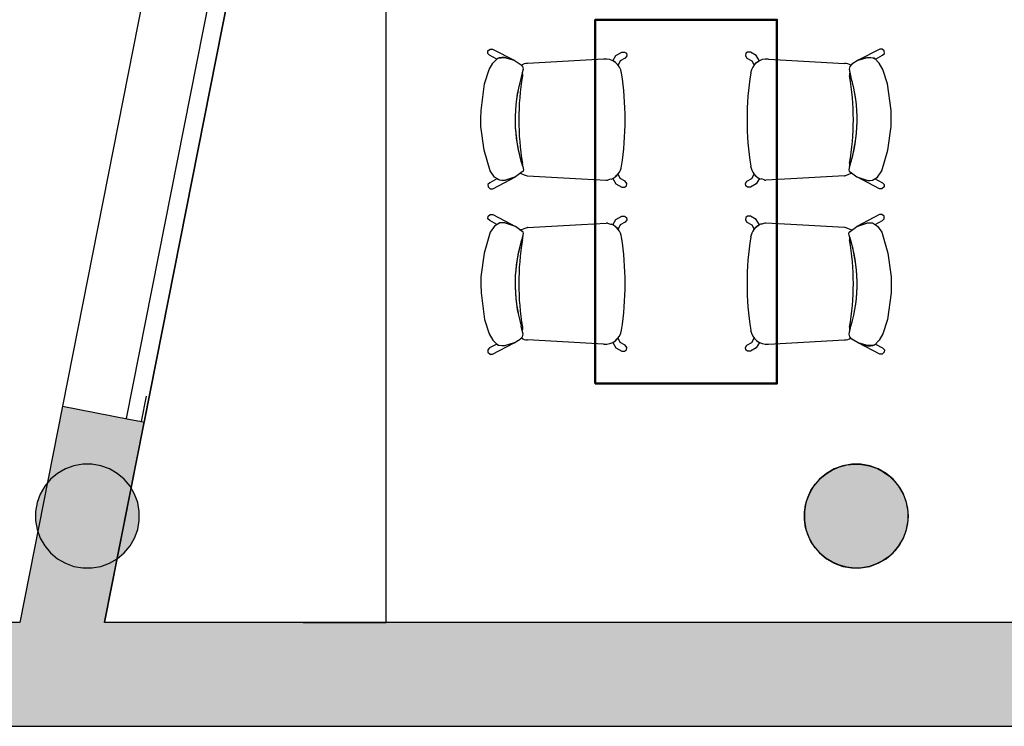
# Model space of a CAD drawing. Header units: metres. Extents: x -1 to 444, y -6 to 31.
# Tile 3 of 76: x 397.77 to 401.56, y 12.84 to 15.56. Entities that reach past the tile are written whole.
import ezdxf

# ---------------------------------------------------------------- set-up
doc = ezdxf.new("R2010")
doc.units = ezdxf.units.M
doc.linetypes.add('CONTINUA', pattern=[0])
doc.linetypes.add('PUNKT', pattern=[6.35, 0, -6.35])
for name, color, linetype, lineweight in [('3D PA MURS', 7, 'CONTINUA', 25), ('3D PA PILARS', 7, 'CONTINUA', 25), ('PA LOCALS', 7, 'CONTINUA', 25), ('PA MOBLES', 7, 'CONTINUA', 25)]:
    doc.layers.add(name, color=color, linetype=linetype, lineweight=lineweight)

# ---------------------------------------------------------------- blocks, each defined once
blk = doc.blocks.new('_CLOSEDFILLED')
at = {"color": 0, "linetype": 'ByBlock', "lineweight": -2}
blk.add_solid([(-1, 0), (0, 0), (-1, 0)], dxfattribs=at)

msp = doc.modelspace()

# ---------------------------------------------------------------- hatches: boundary and pattern name
at = {"layer": '3D PA MURS', "linetype": 'CONTINUA', "lineweight": 18, "true_color": 0xa0a0a0, "transparency": 33554687}
for points in [[(398.0926, 13.2406), (398.2451, 14.011), (397.9311, 14.0731), (397.7664, 13.2406)], [(391.6997, 12.8406), (397.6873, 12.8406), (397.7664, 13.2406), (391.6997, 13.2406)], [(397.6873, 12.8406), (423.6575, 12.8406), (423.7404, 13.2406), (397.7664, 13.2406)]]:
    msp.add_hatch(color=253, dxfattribs=at).paths.add_polyline_path(points)
at = {"layer": '3D PA PILARS', "linetype": 'CONTINUA', "lineweight": 18, "transparency": 33554687}
for points in [[(398.0447, 13.8493), (398.0097, 13.8493), (397.9753, 13.8433), (397.9425, 13.8313), (397.9122, 13.8138), (397.8854, 13.7914), (397.8629, 13.7646), (397.8455, 13.7343), (397.8335, 13.7015), (397.8274, 13.6671), (397.8274, 13.6321), (397.8335, 13.5977), (397.8455, 13.5649), (397.8629, 13.5346), (397.8854, 13.5078), (397.9122, 13.4853), (397.9425, 13.4679), (397.9753, 13.4559), (398.0097, 13.4498), (398.0447, 13.4498), (398.0791, 13.4559), (398.1119, 13.4679), (398.1422, 13.4853), (398.169, 13.5078), (398.1914, 13.5346), (398.2089, 13.5649), (398.2209, 13.5977), (398.2269, 13.6321), (398.2269, 13.6671), (398.2209, 13.7015), (398.2089, 13.7343), (398.1914, 13.7646), (398.169, 13.7914), (398.1422, 13.8138), (398.1119, 13.8313), (398.0791, 13.8433)], [(401.0046, 13.8493), (400.9697, 13.8493), (400.9353, 13.8433), (400.9024, 13.8313), (400.8722, 13.8138), (400.8454, 13.7914), (400.8229, 13.7646), (400.8054, 13.7343), (400.7935, 13.7015), (400.7874, 13.6671), (400.7874, 13.6321), (400.7935, 13.5977), (400.8054, 13.5648), (400.8229, 13.5346), (400.8454, 13.5078), (400.8722, 13.4853), (400.9024, 13.4679), (400.9353, 13.4559), (400.9697, 13.4498), (401.0046, 13.4498), (401.0391, 13.4559), (401.0719, 13.4679), (401.1022, 13.4853), (401.1289, 13.5078), (401.1514, 13.5346), (401.1689, 13.5648), (401.1808, 13.5977), (401.1869, 13.6321), (401.1869, 13.6671), (401.1808, 13.7015), (401.1689, 13.7343), (401.1514, 13.7646), (401.1289, 13.7914), (401.1022, 13.8138), (401.0719, 13.8313), (401.0391, 13.8433)]]:
    msp.add_hatch(color=9, dxfattribs=at).paths.add_polyline_path(points)

# ---------------------------------------------------------------- linework, layer by layer
at = {"layer": '3D PA MURS', "color": 7, "linetype": 'CONTINUA', "lineweight": 25, "transparency": 33554687}
for p, q in [((399.7607, 22.0325), (398.1764, 14.0246)), ((399.8293, 22.0189), (398.2451, 14.011)), ((398.8572, 18.7539), (397.9311, 14.0731)), ((399.1772, 13.2406), (399.1772, 18.7225)), ((399.1772, 13.2406), (399.1772, 18.7225)), ((398.2451, 14.011), (398.8572, 17.105)), ((397.9311, 14.0731), (397.7664, 13.2406)), ((397.9311, 14.0731), (398.1862, 14.0227)), ((398.0927, 13.2407), (398.2451, 14.011)), ((398.1862, 14.0227), (398.2353, 14.013)), ((398.2353, 14.013), (398.2451, 14.011)), ((397.7664, 13.2406), (391.6997, 13.2406)), ((398.0926, 13.2406), (398.0927, 13.2407)), ((398.8572, 13.2406), (398.0926, 13.2406)), ((398.0927, 13.2407), (399.1772, 13.2406)), ((398.8572, 13.2406), (399.1772, 13.2406)), ((399.1772, 13.2406), (398.8572, 13.2406)), ((405.6221, 13.2406), (399.1772, 13.2406)), ((397.6873, 12.8406), (397.7664, 12.8406)), ((397.7664, 12.8406), (423.6575, 12.8406))]:
    msp.add_line(p, q, dxfattribs=at)
at = {"layer": '3D PA MURS', "color": 7, "linetype": 'PUNKT', "lineweight": 25, "transparency": 33554687}
for p, q in [((399.7705, 22.0305), (398.1862, 14.0227)), ((398.2353, 14.013), (399.8195, 22.0208)), ((398.1862, 14.0227), (398.2353, 14.013))]:
    msp.add_line(p, q, dxfattribs=at)
at = {"layer": '3D PA PILARS', "color": 7, "linetype": 'CONTINUA', "lineweight": 25, "transparency": 33554687}
for p, q in [((397.9753, 13.8433), (397.9425, 13.8313)), ((398.0097, 13.8493), (397.9753, 13.8433)), ((398.0447, 13.8493), (398.0097, 13.8493)), ((398.0791, 13.8433), (398.0447, 13.8493)), ((398.1119, 13.8313), (398.0791, 13.8433)), ((400.9353, 13.8433), (400.9024, 13.8313)), ((400.9697, 13.8493), (400.9353, 13.8433)), ((401.0046, 13.8493), (400.9697, 13.8493)), ((401.0391, 13.8433), (401.0046, 13.8493)), ((401.0719, 13.8313), (401.0391, 13.8433)), ((397.9122, 13.8138), (397.8854, 13.7914)), ((397.9425, 13.8313), (397.9122, 13.8138)), ((398.1422, 13.8138), (398.1119, 13.8313)), ((398.169, 13.7914), (398.1422, 13.8138)), ((400.8722, 13.8138), (400.8454, 13.7914)), ((400.9024, 13.8313), (400.8722, 13.8138)), ((401.1022, 13.8138), (401.0719, 13.8313)), ((401.1289, 13.7914), (401.1022, 13.8138)), ((397.8629, 13.7646), (397.8455, 13.7343)), ((397.8854, 13.7914), (397.8629, 13.7646)), ((398.1914, 13.7646), (398.169, 13.7914)), ((398.2089, 13.7343), (398.1914, 13.7646)), ((400.8229, 13.7646), (400.8054, 13.7343)), ((400.8454, 13.7914), (400.8229, 13.7646)), ((401.1514, 13.7646), (401.1289, 13.7914)), ((401.1689, 13.7343), (401.1514, 13.7646)), ((397.8455, 13.7343), (397.8335, 13.7015)), ((398.2209, 13.7015), (398.2089, 13.7343)), ((400.8054, 13.7343), (400.7935, 13.7015)), ((401.1808, 13.7015), (401.1689, 13.7343)), ((397.8335, 13.7015), (397.8274, 13.6671)), ((398.2269, 13.6671), (398.2209, 13.7015)), ((400.7935, 13.7015), (400.7874, 13.6671)), ((401.1869, 13.6671), (401.1808, 13.7015)), ((397.8274, 13.6671), (397.8274, 13.6321)), ((398.2269, 13.6321), (398.2269, 13.6671)), ((400.7874, 13.6671), (400.7874, 13.6321)), ((401.1869, 13.6321), (401.1869, 13.6671)), ((397.8274, 13.6321), (397.8335, 13.5977)), ((398.2209, 13.5977), (398.2269, 13.6321)), ((400.7874, 13.6321), (400.7935, 13.5977)), ((401.1808, 13.5977), (401.1869, 13.6321)), ((397.8335, 13.5977), (397.8455, 13.5649)), ((398.2089, 13.5649), (398.2209, 13.5977)), ((400.7935, 13.5977), (400.8054, 13.5648)), ((401.1689, 13.5648), (401.1808, 13.5977)), ((397.8455, 13.5649), (397.8629, 13.5346)), ((397.8629, 13.5346), (397.8854, 13.5078)), ((398.169, 13.5078), (398.1914, 13.5346)), ((398.1914, 13.5346), (398.2089, 13.5649)), ((400.8054, 13.5648), (400.8229, 13.5346)), ((400.8229, 13.5346), (400.8454, 13.5078)), ((401.1289, 13.5078), (401.1514, 13.5346)), ((401.1514, 13.5346), (401.1689, 13.5648)), ((397.8854, 13.5078), (397.9122, 13.4853)), ((398.1422, 13.4853), (398.169, 13.5078)), ((400.8454, 13.5078), (400.8722, 13.4853)), ((401.1022, 13.4853), (401.1289, 13.5078)), ((397.9122, 13.4853), (397.9425, 13.4679)), ((397.9425, 13.4679), (397.9753, 13.4559)), ((398.0791, 13.4559), (398.1119, 13.4679)), ((398.1119, 13.4679), (398.1422, 13.4853)), ((400.8722, 13.4853), (400.9024, 13.4679)), ((400.9024, 13.4679), (400.9353, 13.4559)), ((401.0391, 13.4559), (401.0719, 13.4679)), ((401.0719, 13.4679), (401.1022, 13.4853)), ((397.9753, 13.4559), (398.0097, 13.4498)), ((398.0097, 13.4498), (398.0447, 13.4498)), ((398.0447, 13.4498), (398.0791, 13.4559)), ((400.9353, 13.4559), (400.9697, 13.4498)), ((400.9697, 13.4498), (401.0046, 13.4498)), ((401.0046, 13.4498), (401.0391, 13.4559))]:
    msp.add_line(p, q, dxfattribs=at)
at = {"layer": 'PA LOCALS', "color": 7, "linetype": 'CONTINUA', "lineweight": 25, "transparency": 33554687}
for p, q in [((400.1908, 23.8457), (398.0927, 13.2407)), ((400.8955, 13.8275), (400.9224, 13.8389)), ((400.9224, 13.8389), (400.9506, 13.8463)), ((400.9506, 13.8463), (400.9796, 13.8495)), ((400.9796, 13.8495), (401.0088, 13.8484)), ((401.0088, 13.8484), (401.0375, 13.8431)), ((401.0375, 13.8431), (401.0652, 13.8337)), ((400.8481, 13.7936), (400.8706, 13.8122)), ((400.8706, 13.8122), (400.8955, 13.8275)), ((401.0652, 13.8337), (401.0911, 13.8203)), ((401.0911, 13.8203), (401.1149, 13.8033)), ((401.1149, 13.8033), (401.1359, 13.7831)), ((400.8125, 13.7475), (400.8286, 13.7718)), ((400.8286, 13.7718), (400.8481, 13.7936)), ((401.1359, 13.7831), (401.1537, 13.7599)), ((401.1537, 13.7599), (401.168, 13.7345)), ((400.8001, 13.721), (400.8125, 13.7475)), ((401.168, 13.7345), (401.1785, 13.7072)), ((400.7875, 13.6642), (400.7917, 13.6931)), ((400.7917, 13.6931), (400.8001, 13.721)), ((401.1785, 13.7072), (401.1848, 13.6787)), ((400.7875, 13.635), (400.7875, 13.6642)), ((401.1848, 13.6787), (401.1869, 13.6496)), ((401.1869, 13.6496), (401.1848, 13.6205)), ((400.7917, 13.6061), (400.7875, 13.635)), ((401.1848, 13.6205), (401.1785, 13.592)), ((400.8001, 13.5781), (400.7917, 13.6061)), ((400.8125, 13.5517), (400.8001, 13.5781)), ((401.1785, 13.592), (401.168, 13.5647)), ((400.8286, 13.5274), (400.8125, 13.5517)), ((401.1537, 13.5392), (401.1359, 13.5161)), ((401.168, 13.5647), (401.1537, 13.5392)), ((400.8481, 13.5056), (400.8286, 13.5274)), ((400.8706, 13.4869), (400.8481, 13.5056)), ((401.1149, 13.4959), (401.0911, 13.4789)), ((401.1359, 13.5161), (401.1149, 13.4959)), ((400.8955, 13.4717), (400.8706, 13.4869)), ((400.9224, 13.4603), (400.8955, 13.4717)), ((400.9506, 13.4529), (400.9224, 13.4603)), ((401.0652, 13.4655), (401.0375, 13.4561)), ((401.0911, 13.4789), (401.0652, 13.4655)), ((400.9796, 13.4497), (400.9506, 13.4529)), ((401.0088, 13.4508), (400.9796, 13.4497)), ((401.0375, 13.4561), (401.0088, 13.4508)), ((398.0927, 13.2407), (405.6221, 13.2406))]:
    msp.add_line(p, q, dxfattribs=at)
at = {"layer": 'PA MOBLES', "color": 180, "transparency": 33554687}
for p, q in [((399.5682, 15.4295), (399.5692, 15.4392)), ((399.5751, 15.4226), (399.5682, 15.4295)), ((399.5692, 15.4392), (399.5775, 15.4465)), ((399.5775, 15.4465), (399.5865, 15.4465)), ((399.5865, 15.4465), (399.6699, 15.4036)), ((400.062, 15.4218), (400.0841, 15.4348)), ((400.0841, 15.4348), (400.0949, 15.4351)), ((400.0949, 15.4351), (400.1023, 15.4303)), ((400.1023, 15.4303), (400.1037, 15.4206)), ((400.5616, 15.4303), (400.5601, 15.4206)), ((400.5689, 15.4351), (400.5616, 15.4303)), ((400.5797, 15.4348), (400.5689, 15.4351)), ((400.6019, 15.4218), (400.5797, 15.4348)), ((401.0773, 15.4465), (400.994, 15.4036)), ((401.0863, 15.4465), (401.0773, 15.4465)), ((401.0946, 15.4392), (401.0863, 15.4465)), ((401.0887, 15.4226), (401.0957, 15.4295)), ((401.0957, 15.4295), (401.0946, 15.4392)), ((399.574, 15.3678), (399.5881, 15.3923)), ((399.6031, 15.4077), (399.5751, 15.4226)), ((399.5881, 15.3923), (399.6069, 15.412)), ((399.6124, 15.4132), (399.6031, 15.4077)), ((399.6069, 15.412), (399.6332, 15.4139)), ((399.6225, 15.4144), (399.6124, 15.4132)), ((399.6332, 15.4144), (399.6225, 15.4144)), ((399.6699, 15.4036), (399.6332, 15.4144)), ((399.6332, 15.4139), (399.6699, 15.4036)), ((399.6699, 15.4036), (399.6934, 15.3885)), ((400.0144, 15.4082), (399.7219, 15.3912)), ((400.0496, 15.4016), (400.062, 15.4218)), ((400.0544, 15.3987), (400.0496, 15.4016)), ((400.0607, 15.3943), (400.0544, 15.3987)), ((400.0704, 15.3846), (400.0607, 15.3943)), ((400.0784, 15.4016), (400.0704, 15.3846)), ((400.098, 15.4121), (400.0784, 15.4016)), ((400.1037, 15.4206), (400.098, 15.4121)), ((400.5601, 15.4206), (400.5658, 15.4121)), ((400.5658, 15.4121), (400.5854, 15.4016)), ((400.5854, 15.4016), (400.5935, 15.3846)), ((400.5935, 15.3846), (400.6031, 15.3943)), ((400.6142, 15.4016), (400.6019, 15.4218)), ((400.6031, 15.3943), (400.6095, 15.3987)), ((400.6095, 15.3987), (400.6142, 15.4016)), ((400.6494, 15.4082), (400.942, 15.3912)), ((400.994, 15.4036), (400.9705, 15.3885)), ((400.994, 15.4036), (401.0306, 15.4144)), ((401.0306, 15.4139), (400.994, 15.4036)), ((401.0306, 15.4144), (401.0413, 15.4144)), ((401.0569, 15.412), (401.0306, 15.4139)), ((401.0413, 15.4144), (401.0514, 15.4132)), ((401.0514, 15.4132), (401.0607, 15.4077)), ((401.0757, 15.3923), (401.0569, 15.412)), ((401.0607, 15.4077), (401.0887, 15.4226)), ((401.0898, 15.3678), (401.0757, 15.3923)), ((399.5562, 15.3133), (399.574, 15.3678)), ((399.6934, 15.3885), (399.7018, 15.3801)), ((399.7046, 15.3697), (399.6971, 15.3387)), ((399.7012, 15.3554), (399.6971, 15.3387)), ((399.6977, 15.3841), (399.7018, 15.3801)), ((399.7046, 15.3697), (399.7012, 15.3554)), ((399.7018, 15.3801), (399.7046, 15.3697)), ((399.7018, 15.3801), (399.7046, 15.3697)), ((400.962, 15.3801), (400.9592, 15.3697)), ((400.962, 15.3801), (400.9592, 15.3697)), ((400.9592, 15.3697), (400.9627, 15.3554)), ((400.9592, 15.3697), (400.9667, 15.3387)), ((400.9705, 15.3885), (400.962, 15.3801)), ((400.9661, 15.3841), (400.962, 15.3801)), ((400.9627, 15.3554), (400.9667, 15.3387)), ((401.1077, 15.3133), (401.0898, 15.3678)), ((399.543, 15.2107), (399.5562, 15.3133)), ((401.1208, 15.2107), (401.1077, 15.3133)), ((399.5421, 15.1788), (399.543, 15.2107)), ((401.1218, 15.1788), (401.1208, 15.2107)), ((399.5421, 15.1487), (399.5421, 15.1788)), ((401.1218, 15.1487), (401.1218, 15.1788)), ((399.5552, 15.0574), (399.5421, 15.1487)), ((401.1086, 15.0574), (401.1218, 15.1487)), ((399.5778, 14.9775), (399.5552, 15.0574)), ((401.0861, 14.9775), (401.1086, 15.0574)), ((399.5947, 14.954), (399.5778, 14.9775)), ((399.7046, 14.9765), (399.6952, 14.9709)), ((399.7046, 14.9765), (399.6952, 14.9709)), ((399.7028, 14.9944), (399.7056, 14.9822)), ((399.7028, 14.9944), (399.7056, 14.9822)), ((399.7056, 14.9822), (399.7046, 14.9765)), ((399.7056, 14.9822), (399.7046, 14.9765)), ((400.9611, 14.9944), (400.9583, 14.9822)), ((400.9611, 14.9944), (400.9583, 14.9822)), ((400.9583, 14.9822), (400.9592, 14.9765)), ((400.9583, 14.9822), (400.9592, 14.9765)), ((400.9592, 14.9765), (400.9686, 14.9709)), ((400.9592, 14.9765), (400.9686, 14.9709)), ((401.0691, 14.954), (401.0861, 14.9775)), ((399.6039, 14.9474), (399.5758, 14.9325)), ((399.5873, 14.9086), (399.6746, 14.9549)), ((399.6144, 14.9417), (399.5947, 14.954)), ((399.6132, 14.9419), (399.6039, 14.9474)), ((399.6232, 14.9407), (399.6132, 14.9419)), ((399.6323, 14.9408), (399.6144, 14.9417)), ((399.6339, 14.9407), (399.6232, 14.9407)), ((399.6746, 14.9549), (399.6323, 14.9408)), ((399.6746, 14.9549), (399.6339, 14.9407)), ((399.6952, 14.9709), (399.6746, 14.9549)), ((399.6952, 14.9709), (399.6936, 14.9696)), ((399.696, 14.9675), (399.6975, 14.9682)), ((399.6975, 14.9682), (399.709, 14.9632)), ((399.709, 14.9632), (399.7201, 14.9591)), ((399.7219, 14.9591), (399.9287, 14.9471)), ((399.9287, 14.9471), (400.0245, 14.9419)), ((400.0288, 14.9423), (400.0405, 14.9467)), ((400.0405, 14.9467), (400.0448, 14.9466)), ((400.0544, 14.9516), (400.0496, 14.9487)), ((400.0496, 14.9487), (400.062, 14.9286)), ((400.0607, 14.9561), (400.0544, 14.9516)), ((400.0704, 14.9657), (400.0607, 14.9561)), ((400.0784, 14.9487), (400.0704, 14.9657)), ((400.098, 14.9382), (400.0784, 14.9487)), ((400.1037, 14.9297), (400.098, 14.9382)), ((400.5601, 14.9297), (400.5658, 14.9382)), ((400.5658, 14.9382), (400.5854, 14.9487)), ((400.5854, 14.9487), (400.5935, 14.9657)), ((400.5935, 14.9657), (400.6031, 14.9561)), ((400.6142, 14.9487), (400.6019, 14.9286)), ((400.6031, 14.9561), (400.6095, 14.9516)), ((400.6095, 14.9516), (400.6142, 14.9487)), ((400.6233, 14.9467), (400.6191, 14.9466)), ((400.635, 14.9423), (400.6233, 14.9467)), ((400.7351, 14.9471), (400.6393, 14.9419)), ((400.942, 14.9591), (400.7351, 14.9471)), ((400.9548, 14.9632), (400.9437, 14.9591)), ((400.9664, 14.9682), (400.9548, 14.9632)), ((400.9678, 14.9675), (400.9664, 14.9682)), ((400.9686, 14.9709), (400.9703, 14.9696)), ((400.9686, 14.9709), (400.9893, 14.9549)), ((400.9893, 14.9549), (401.0316, 14.9408)), ((401.0766, 14.9086), (400.9893, 14.9549)), ((400.9893, 14.9549), (401.0299, 14.9407)), ((401.0299, 14.9407), (401.0406, 14.9407)), ((401.0316, 14.9408), (401.0494, 14.9417)), ((401.0406, 14.9407), (401.0507, 14.9419)), ((401.0494, 14.9417), (401.0691, 14.954)), ((401.0507, 14.9419), (401.06, 14.9474)), ((401.06, 14.9474), (401.088, 14.9325)), ((399.5758, 14.9325), (399.5689, 14.9256)), ((399.5689, 14.9256), (399.5699, 14.9159)), ((399.5699, 14.9159), (399.5783, 14.9086)), ((399.5783, 14.9086), (399.5873, 14.9086)), ((400.062, 14.9286), (400.0841, 14.9155)), ((400.0841, 14.9155), (400.0949, 14.9152)), ((400.0949, 14.9152), (400.1023, 14.92)), ((400.1023, 14.92), (400.1037, 14.9297)), ((400.5616, 14.92), (400.5601, 14.9297)), ((400.5689, 14.9152), (400.5616, 14.92)), ((400.5797, 14.9155), (400.5689, 14.9152)), ((400.6019, 14.9286), (400.5797, 14.9155)), ((401.0856, 14.9086), (401.0766, 14.9086)), ((401.0939, 14.9159), (401.0856, 14.9086)), ((401.088, 14.9325), (401.0949, 14.9256)), ((401.0949, 14.9256), (401.0939, 14.9159)), ((399.5689, 14.7936), (399.5699, 14.8033)), ((399.5758, 14.7867), (399.5689, 14.7936)), ((399.5699, 14.8033), (399.5783, 14.8106)), ((399.6039, 14.7718), (399.5758, 14.7867)), ((399.5783, 14.8106), (399.5873, 14.8106)), ((399.5873, 14.8106), (399.6746, 14.7643)), ((400.0496, 14.7705), (400.062, 14.7906)), ((400.062, 14.7906), (400.0841, 14.8037)), ((400.0841, 14.8037), (400.0949, 14.804)), ((400.0949, 14.804), (400.1023, 14.7991)), ((400.1037, 14.7895), (400.098, 14.781)), ((400.1023, 14.7991), (400.1037, 14.7895)), ((400.5616, 14.7991), (400.5601, 14.7895)), ((400.5601, 14.7895), (400.5658, 14.781)), ((400.5689, 14.804), (400.5616, 14.7991)), ((400.5797, 14.8037), (400.5689, 14.804)), ((400.6019, 14.7906), (400.5797, 14.8037)), ((400.6142, 14.7705), (400.6019, 14.7906)), ((401.0766, 14.8106), (400.9893, 14.7643)), ((401.06, 14.7718), (401.088, 14.7867)), ((401.0856, 14.8106), (401.0766, 14.8106)), ((401.0939, 14.8033), (401.0856, 14.8106)), ((401.088, 14.7867), (401.0949, 14.7936)), ((401.0949, 14.7936), (401.0939, 14.8033)), ((399.5947, 14.7652), (399.5778, 14.7417)), ((399.6144, 14.7774), (399.5947, 14.7652)), ((399.6132, 14.7773), (399.6039, 14.7718)), ((399.6232, 14.7785), (399.6132, 14.7773)), ((399.6323, 14.7784), (399.6144, 14.7774)), ((399.6339, 14.7785), (399.6232, 14.7785)), ((399.6746, 14.7643), (399.6323, 14.7784)), ((399.6746, 14.7643), (399.6339, 14.7785)), ((399.6952, 14.7483), (399.6746, 14.7643)), ((399.6952, 14.7483), (399.6936, 14.7496)), ((399.7046, 14.7426), (399.6952, 14.7483)), ((399.7046, 14.7426), (399.6952, 14.7483)), ((399.696, 14.7517), (399.6975, 14.751)), ((399.6975, 14.751), (399.709, 14.7559)), ((399.709, 14.7559), (399.7201, 14.7601)), ((399.7219, 14.7601), (399.9287, 14.7721)), ((399.9287, 14.7721), (400.0245, 14.7772)), ((400.0288, 14.7768), (400.0405, 14.7725)), ((400.0405, 14.7725), (400.0448, 14.7726)), ((400.0544, 14.7676), (400.0496, 14.7705)), ((400.0607, 14.7631), (400.0544, 14.7676)), ((400.0704, 14.7535), (400.0607, 14.7631)), ((400.0784, 14.7705), (400.0704, 14.7535)), ((400.098, 14.781), (400.0784, 14.7705)), ((400.5658, 14.781), (400.5854, 14.7705)), ((400.5854, 14.7705), (400.5935, 14.7535)), ((400.5935, 14.7535), (400.6031, 14.7631)), ((400.6031, 14.7631), (400.6095, 14.7676)), ((400.6095, 14.7676), (400.6142, 14.7705)), ((400.6233, 14.7725), (400.6191, 14.7726)), ((400.635, 14.7768), (400.6233, 14.7725)), ((400.7351, 14.7721), (400.6393, 14.7772)), ((400.942, 14.7601), (400.7351, 14.7721)), ((400.9548, 14.7559), (400.9437, 14.7601)), ((400.9664, 14.751), (400.9548, 14.7559)), ((400.9592, 14.7426), (400.9686, 14.7483)), ((400.9592, 14.7426), (400.9686, 14.7483)), ((400.9678, 14.7517), (400.9664, 14.751)), ((400.9686, 14.7483), (400.9893, 14.7643)), ((400.9686, 14.7483), (400.9703, 14.7496)), ((400.9893, 14.7643), (401.0299, 14.7785)), ((400.9893, 14.7643), (401.0316, 14.7784)), ((401.0299, 14.7785), (401.0406, 14.7785)), ((401.0316, 14.7784), (401.0494, 14.7774)), ((401.0406, 14.7785), (401.0507, 14.7773)), ((401.0494, 14.7774), (401.0691, 14.7652)), ((401.0507, 14.7773), (401.06, 14.7718)), ((401.0691, 14.7652), (401.0861, 14.7417)), ((399.5778, 14.7417), (399.5552, 14.6617)), ((399.7028, 14.7248), (399.7056, 14.737)), ((399.7028, 14.7248), (399.7056, 14.737)), ((399.7056, 14.737), (399.7046, 14.7426)), ((399.7056, 14.737), (399.7046, 14.7426)), ((400.9583, 14.737), (400.9592, 14.7426)), ((400.9583, 14.737), (400.9592, 14.7426)), ((400.9611, 14.7248), (400.9583, 14.737)), ((400.9611, 14.7248), (400.9583, 14.737)), ((401.0861, 14.7417), (401.1086, 14.6617)), ((399.5552, 14.6617), (399.5421, 14.5705)), ((401.1086, 14.6617), (401.1218, 14.5705)), ((399.5421, 14.5705), (399.5421, 14.5404)), ((401.1218, 14.5705), (401.1218, 14.5404)), ((399.5421, 14.5404), (399.543, 14.5084)), ((401.1218, 14.5404), (401.1208, 14.5084)), ((399.543, 14.5084), (399.5562, 14.4059)), ((401.1208, 14.5084), (401.1077, 14.4059)), ((399.5562, 14.4059), (399.574, 14.3514)), ((401.1077, 14.4059), (401.0898, 14.3514)), ((399.7012, 14.3638), (399.6971, 14.3805)), ((399.7046, 14.3495), (399.6971, 14.3805)), ((400.9592, 14.3495), (400.9667, 14.3805)), ((400.9627, 14.3638), (400.9667, 14.3805)), ((399.574, 14.3514), (399.5881, 14.3269)), ((399.6699, 14.3156), (399.6934, 14.3307)), ((399.6934, 14.3307), (399.7018, 14.3391)), ((399.6977, 14.335), (399.7018, 14.3391)), ((399.7046, 14.3495), (399.7012, 14.3638)), ((399.7018, 14.3391), (399.7046, 14.3495)), ((399.7018, 14.3391), (399.7046, 14.3495)), ((400.0704, 14.3345), (400.0607, 14.3249)), ((400.0784, 14.3176), (400.0704, 14.3345)), ((400.5854, 14.3176), (400.5935, 14.3345)), ((400.5935, 14.3345), (400.6031, 14.3249)), ((400.9592, 14.3495), (400.9627, 14.3638)), ((400.962, 14.3391), (400.9592, 14.3495)), ((400.962, 14.3391), (400.9592, 14.3495)), ((400.9661, 14.335), (400.962, 14.3391)), ((400.9705, 14.3307), (400.962, 14.3391)), ((400.994, 14.3156), (400.9705, 14.3307)), ((401.0898, 14.3514), (401.0757, 14.3269)), ((399.5751, 14.2966), (399.5682, 14.2897)), ((399.6031, 14.3115), (399.5751, 14.2966)), ((399.5865, 14.2727), (399.6699, 14.3156)), ((399.5881, 14.3269), (399.6069, 14.3072)), ((399.6124, 14.306), (399.6031, 14.3115)), ((399.6069, 14.3072), (399.6332, 14.3053)), ((399.6225, 14.3048), (399.6124, 14.306)), ((399.6332, 14.3048), (399.6225, 14.3048)), ((399.6332, 14.3053), (399.6699, 14.3156)), ((399.6699, 14.3156), (399.6332, 14.3048)), ((400.0144, 14.311), (399.7219, 14.328)), ((400.0544, 14.3204), (400.0496, 14.3175)), ((400.0496, 14.3175), (400.062, 14.2974)), ((400.0607, 14.3249), (400.0544, 14.3204)), ((400.062, 14.2974), (400.0841, 14.2844)), ((400.098, 14.3071), (400.0784, 14.3176)), ((400.1037, 14.2986), (400.098, 14.3071)), ((400.1023, 14.2889), (400.1037, 14.2986)), ((400.5601, 14.2986), (400.5658, 14.3071)), ((400.5616, 14.2889), (400.5601, 14.2986)), ((400.5658, 14.3071), (400.5854, 14.3176)), ((400.6019, 14.2974), (400.5797, 14.2844)), ((400.6142, 14.3175), (400.6019, 14.2974)), ((400.6031, 14.3249), (400.6095, 14.3204)), ((400.6095, 14.3204), (400.6142, 14.3175)), ((400.6494, 14.311), (400.942, 14.328)), ((401.0306, 14.3053), (400.994, 14.3156)), ((401.0773, 14.2727), (400.994, 14.3156)), ((400.994, 14.3156), (401.0306, 14.3048)), ((401.0569, 14.3072), (401.0306, 14.3053)), ((401.0306, 14.3048), (401.0413, 14.3048)), ((401.0413, 14.3048), (401.0514, 14.306)), ((401.0514, 14.306), (401.0607, 14.3115)), ((401.0757, 14.3269), (401.0569, 14.3072)), ((401.0607, 14.3115), (401.0887, 14.2966)), ((401.0887, 14.2966), (401.0957, 14.2897)), ((399.5682, 14.2897), (399.5692, 14.28)), ((399.5692, 14.28), (399.5775, 14.2727)), ((399.5775, 14.2727), (399.5865, 14.2727)), ((400.0841, 14.2844), (400.0949, 14.2841)), ((400.0949, 14.2841), (400.1023, 14.2889)), ((400.5689, 14.2841), (400.5616, 14.2889)), ((400.5797, 14.2844), (400.5689, 14.2841)), ((401.0863, 14.2727), (401.0773, 14.2727)), ((401.0946, 14.28), (401.0863, 14.2727)), ((401.0957, 14.2897), (401.0946, 14.28))]:
    msp.add_line(p, q, dxfattribs=at)
at = {"layer": 'PA MOBLES', "lineweight": 50, "transparency": 33554687}
msp.add_lwpolyline([(399.9819, 14.1596), (400.6819, 14.1596), (400.6819, 15.5596), (399.9819, 15.5596), (399.9819, 14.1596)], close=True, dxfattribs=at)
at = {"layer": 'PA MOBLES', "color": 180, "transparency": 33554687}
for centre, radius, start, end in [((399.7201, 15.3524), 0.0388, 87.4403, 125.231), ((400.0208, 15.3454), 0.0631, 7.7471, 95.8066), ((400.643, 15.3454), 0.0631, 84.1934, 172.2529), ((400.9437, 15.3524), 0.0388, 54.769, 92.5597), ((399.6857, 15.3478), 0.0172, 344.0881, 25.9942), ((399.6857, 15.3478), 0.0172, 344.0881, 25.9942), ((399.0492, 15.1859), 1.0477, 359.4108, 9.2262), ((401.6147, 15.1859), 1.0477, 170.7738, 180.5892), ((400.9781, 15.3478), 0.0172, 154.0058, 195.9119), ((400.9781, 15.3478), 0.0172, 154.0058, 195.9119), ((400.2515, 15.1756), 0.5778, 163.6055, 198.0151), ((400.2515, 15.1756), 0.5778, 163.6055, 198.2712), ((400.674, 15.1758), 0.9861, 170.2326, 180.0393), ((400.674, 15.1758), 0.9861, 170.2326, 180.0393), ((400.4124, 15.1756), 0.5778, 341.7288, 16.3945), ((399.9898, 15.1758), 0.9861, 359.9607, 9.7674), ((399.9898, 15.1758), 0.9861, 359.9607, 9.7674), ((400.4124, 15.1756), 0.5778, 341.9849, 16.3945), ((400.674, 15.1745), 0.9861, 179.9607, 189.7674), ((400.674, 15.1745), 0.9861, 179.9607, 189.7674), ((399.0492, 15.1644), 1.0477, 350.7738, 0.5892), ((401.6147, 15.1644), 1.0477, 179.4108, 189.2262), ((399.9898, 15.1745), 0.9861, 350.2326, 0.0393), ((399.9898, 15.1745), 0.9861, 350.2326, 0.0393), ((399.6857, 15.0025), 0.0172, 340.9011, 15.9119), ((399.6857, 15.0025), 0.0172, 340.9011, 15.9119), ((400.2515, 15.1756), 0.5778, 198.0151, 198.2712), ((400.0208, 15.0049), 0.0631, 292.3456, 352.2529), ((400.643, 15.0049), 0.0631, 187.7471, 247.6544), ((400.9781, 15.0025), 0.0172, 164.0881, 199.0989), ((400.9781, 15.0025), 0.0172, 164.0881, 199.0989), ((400.4124, 15.1756), 0.5778, 341.7288, 341.9849), ((399.7201, 14.9979), 0.0388, 226.7948, 231.5698), ((399.7201, 14.9979), 0.0388, 269.9976, 272.5597), ((400.0208, 15.0049), 0.0631, 273.368, 277.308), ((400.643, 15.0049), 0.0631, 262.692, 266.632), ((400.9437, 14.9979), 0.0388, 267.4403, 270.0024), ((400.9437, 14.9979), 0.0388, 308.4302, 313.2052), ((399.7201, 14.7213), 0.0388, 128.4302, 133.2052), ((399.7201, 14.7213), 0.0388, 87.4403, 90.0024), ((400.0208, 14.7143), 0.0631, 82.692, 86.632), ((400.0208, 14.7143), 0.0631, 7.7471, 67.6544), ((400.643, 14.7143), 0.0631, 112.3456, 172.2529), ((400.643, 14.7143), 0.0631, 93.368, 97.308), ((400.9437, 14.7213), 0.0388, 89.9976, 92.5597), ((400.9437, 14.7213), 0.0388, 46.7948, 51.5698), ((400.2515, 14.5436), 0.5778, 161.7288, 196.3945), ((400.2515, 14.5436), 0.5778, 161.9849, 196.3945), ((400.674, 14.5447), 0.9861, 170.2326, 180.0393), ((400.674, 14.5447), 0.9861, 170.2326, 180.0393), ((400.2515, 14.5436), 0.5778, 161.7288, 161.9849), ((399.6857, 14.7167), 0.0172, 344.0881, 19.0989), ((399.6857, 14.7167), 0.0172, 344.0881, 19.0989), ((399.0492, 14.5548), 1.0477, 359.4108, 9.2262), ((401.6147, 14.5548), 1.0477, 170.7738, 180.5892), ((400.9781, 14.7167), 0.0172, 160.9011, 195.9119), ((400.9781, 14.7167), 0.0172, 160.9011, 195.9119), ((400.4124, 14.5436), 0.5778, 18.0151, 18.2712), ((400.4124, 14.5436), 0.5778, 343.6055, 18.2712), ((399.9898, 14.5447), 0.9861, 359.9607, 9.7674), ((399.9898, 14.5447), 0.9861, 359.9607, 9.7674), ((400.4124, 14.5436), 0.5778, 343.6055, 18.0151), ((400.674, 14.5433), 0.9861, 179.9607, 189.7674), ((400.674, 14.5433), 0.9861, 179.9607, 189.7674), ((399.0492, 14.5332), 1.0477, 350.7738, 0.5892), ((401.6147, 14.5332), 1.0477, 179.4108, 189.2262), ((399.9898, 14.5433), 0.9861, 350.2326, 0.0393), ((399.9898, 14.5433), 0.9861, 350.2326, 0.0393), ((399.6857, 14.3714), 0.0172, 334.0058, 15.9119), ((399.6857, 14.3714), 0.0172, 334.0058, 15.9119), ((400.9781, 14.3714), 0.0172, 164.0881, 205.9942), ((400.9781, 14.3714), 0.0172, 164.0881, 205.9942), ((399.7201, 14.3668), 0.0388, 234.769, 272.5597), ((400.0208, 14.3738), 0.0631, 264.1934, 352.2529), ((400.643, 14.3738), 0.0631, 187.7471, 275.8066), ((400.9437, 14.3668), 0.0388, 267.4403, 305.231)]:
    msp.add_arc(centre, radius, start, end, dxfattribs=at)

# ---------------------------------------------------------------- block references
at = {"layer": '3D PA PILARS', "color": 7, "linetype": 'CONTINUA', "lineweight": 25, "transparency": 33554687, "xscale": 0.0002666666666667, "yscale": 0.0002666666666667, "zscale": 0.0002666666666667}
for p in [(398.0272, 13.6496), (400.9872, 13.6496)]:
    msp.add_blockref('_CLOSEDFILLED', p, dxfattribs=at)

doc.saveas('drawing.dxf')
